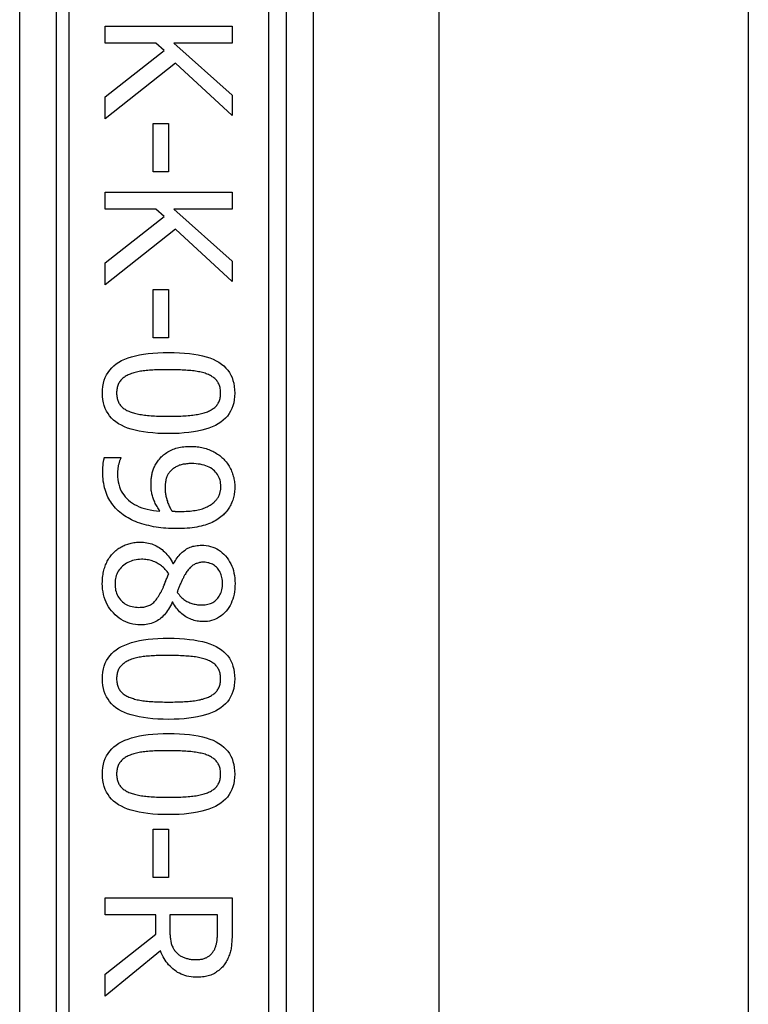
# Model space of a CAD drawing. Header units: inches. Extents: x 5 to 161, y 9 to 87.
# Tile 92 of 195: x 33.848 to 34.638, y 41.226 to 42.295. Entities that reach past the tile are written whole.
import ezdxf

# ---------------------------------------------------------------- set-up
doc = ezdxf.new("R2010")
doc.units = ezdxf.units.IN
doc.header["$MEASUREMENT"] = 0
doc.layers.add('Visible Edges(ANSI)', color=7, linetype='Continuous', lineweight=25)
doc.layers.add('Visible Tangent Edges(ANSI)', color=7, linetype='Continuous', lineweight=25)

msp = doc.modelspace()

# ---------------------------------------------------------------- linework, layer by layer
at = {"layer": 'Visible Edges(ANSI)'}
for p, q in [((34.1373, 41.0246), (34.1373, 42.5246)), ((34.1661, 42.4045), (34.1661, 41.1447)), ((34.3025, 42.3901), (34.3025, 41.1591)), ((34.6385, 42.3901), (34.6385, 41.1591)), ((33.9406, 42.2878), (34.0784, 42.2878)), ((33.9406, 42.2695), (33.9406, 42.2878)), ((34.0784, 42.2878), (34.0784, 42.2695)), ((33.9956, 42.2695), (33.9406, 42.2695)), ((33.9406, 42.2111), (34.0047, 42.2615)), ((34.0047, 42.2615), (33.9956, 42.2695)), ((34.015, 42.2695), (34.0784, 42.213)), ((34.0784, 42.2695), (34.015, 42.2695)), ((34.0168, 42.2478), (33.9406, 42.1873)), ((34.0784, 42.1907), (34.0168, 42.2478)), ((33.9406, 42.1873), (33.9406, 42.2111)), ((34.0784, 42.213), (34.0784, 42.1907)), ((33.9925, 42.182), (34.0092, 42.182)), ((33.9925, 42.1298), (33.9925, 42.182)), ((34.0092, 42.182), (34.0092, 42.1298)), ((34.0092, 42.1298), (33.9925, 42.1298)), ((33.9406, 42.1076), (34.0784, 42.1076)), ((33.9406, 42.0893), (33.9406, 42.1076)), ((34.0784, 42.1076), (34.0784, 42.0893)), ((33.9956, 42.0893), (33.9406, 42.0893)), ((33.9406, 42.0309), (34.0047, 42.0813)), ((34.0047, 42.0813), (33.9956, 42.0893)), ((34.015, 42.0893), (34.0784, 42.0328)), ((34.0784, 42.0893), (34.015, 42.0893)), ((34.0168, 42.0675), (33.9406, 42.0071)), ((34.0784, 42.0105), (34.0168, 42.0675)), ((33.9406, 42.0071), (33.9406, 42.0309)), ((34.0784, 42.0328), (34.0784, 42.0105)), ((33.9925, 42.0018), (34.0092, 42.0018)), ((33.9925, 41.9496), (33.9925, 42.0018)), ((34.0092, 42.0018), (34.0092, 41.9496)), ((34.0092, 41.9496), (33.9925, 41.9496)), ((33.9398, 41.8197), (33.9575, 41.8197)), ((33.9575, 41.8197), (33.9575, 41.8189)), ((34.0141, 41.7044), (34.0147, 41.7044)), ((34.0139, 41.6624), (34.0134, 41.6624)), ((33.9925, 41.416), (34.0092, 41.416)), ((33.9925, 41.3638), (33.9925, 41.416)), ((34.0092, 41.416), (34.0092, 41.3638)), ((34.0092, 41.3638), (33.9925, 41.3638)), ((33.9406, 41.3416), (34.0784, 41.3416)), ((33.9406, 41.3233), (33.9406, 41.3416)), ((34.0784, 41.3416), (34.0784, 41.3061)), ((33.9954, 41.3233), (33.9406, 41.3233)), ((33.9954, 41.3023), (33.9954, 41.3233)), ((34.0625, 41.3233), (34.0107, 41.3233)), ((34.0107, 41.3233), (34.0107, 41.3072)), ((34.0625, 41.3051), (34.0625, 41.3233)), ((33.9406, 41.2587), (33.9954, 41.3023)), ((34.0005, 41.284), (33.9406, 41.235)), ((33.9406, 41.235), (33.9406, 41.2587))]:
    msp.add_line(p, q, dxfattribs=at)
at = {"layer": 'Visible Edges(ANSI)', "flags": 128}
for points in [[(33.9377, 41.8895), (33.9378, 41.8932), (33.9381, 41.8968), (33.9388, 41.9002), (33.9396, 41.9034), (33.9407, 41.9064), (33.9421, 41.9093), (33.9437, 41.912), (33.9455, 41.9145), (33.9476, 41.9169), (33.9499, 41.9191), (33.9525, 41.9211), (33.9554, 41.923), (33.9584, 41.9247), (33.9618, 41.9262), (33.9654, 41.9276), (33.9692, 41.9289), (33.9733, 41.93), (33.9777, 41.931), (33.9823, 41.9318), (33.9872, 41.9325), (33.9924, 41.933), (33.9978, 41.9333), (34.0034, 41.9336), (34.0093, 41.9336)], [(34.0093, 41.9336), (34.0154, 41.9336), (34.0212, 41.9333), (34.0267, 41.933), (34.032, 41.9324), (34.0369, 41.9318), (34.0416, 41.931), (34.046, 41.93), (34.0502, 41.9289), (34.054, 41.9276), (34.0576, 41.9262), (34.0609, 41.9246), (34.0639, 41.9229), (34.0667, 41.921), (34.0692, 41.919), (34.0714, 41.9167), (34.0735, 41.9144), (34.0753, 41.9118), (34.0768, 41.9091), (34.0782, 41.9063), (34.0792, 41.9033), (34.0801, 41.9001), (34.0807, 41.8967), (34.081, 41.8932), (34.0811, 41.8895)], [(33.9678, 41.9102), (33.9666, 41.9097), (33.9655, 41.9092), (33.9644, 41.9087), (33.9634, 41.9082), (33.9624, 41.9076), (33.9615, 41.9069), (33.9606, 41.9063), (33.9597, 41.9056), (33.9589, 41.9049), (33.9582, 41.9041), (33.9575, 41.9034), (33.9568, 41.9025), (33.9562, 41.9017), (33.9556, 41.9008), (33.9551, 41.8999), (33.9547, 41.8989), (33.9543, 41.8979), (33.9539, 41.8968), (33.9536, 41.8957), (33.9534, 41.8946), (33.9532, 41.8934), (33.9531, 41.8921), (33.953, 41.8909), (33.953, 41.8895)], [(34.0093, 41.9149), (34.007, 41.9149), (34.0046, 41.9149), (34.0024, 41.9148), (34.0002, 41.9148), (33.9981, 41.9147), (33.996, 41.9147), (33.994, 41.9146), (33.9921, 41.9145), (33.9903, 41.9144), (33.9885, 41.9143), (33.9868, 41.9141), (33.9851, 41.914), (33.9835, 41.9138), (33.9819, 41.9136), (33.9804, 41.9134), (33.9789, 41.9132), (33.9774, 41.9129), (33.9759, 41.9126), (33.9745, 41.9123), (33.9731, 41.9119), (33.9717, 41.9115), (33.9704, 41.9111), (33.9691, 41.9107), (33.9678, 41.9102)], [(34.0513, 41.9101), (34.0501, 41.9105), (34.0489, 41.911), (34.0476, 41.9114), (34.0462, 41.9117), (34.0448, 41.9121), (34.0434, 41.9124), (34.0419, 41.9127), (34.0403, 41.913), (34.0387, 41.9133), (34.037, 41.9135), (34.0353, 41.9137), (34.0336, 41.9139), (34.0318, 41.914), (34.0299, 41.9142), (34.028, 41.9143), (34.0261, 41.9144), (34.0242, 41.9145), (34.0222, 41.9146), (34.0201, 41.9147), (34.018, 41.9148), (34.0159, 41.9148), (34.0138, 41.9149), (34.0116, 41.9149), (34.0093, 41.9149)], [(34.0658, 41.8895), (34.0658, 41.8908), (34.0657, 41.892), (34.0656, 41.8932), (34.0654, 41.8944), (34.0652, 41.8955), (34.0649, 41.8966), (34.0646, 41.8976), (34.0642, 41.8986), (34.0638, 41.8996), (34.0633, 41.9005), (34.0628, 41.9014), (34.0622, 41.9022), (34.0616, 41.903), (34.0609, 41.9038), (34.0602, 41.9046), (34.0594, 41.9053), (34.0586, 41.906), (34.0577, 41.9067), (34.0568, 41.9073), (34.0558, 41.9079), (34.0547, 41.9085), (34.0537, 41.9091), (34.0525, 41.9096), (34.0513, 41.9101)], [(34.0095, 41.8455), (34.0034, 41.8456), (33.9976, 41.8458), (33.9922, 41.8462), (33.9869, 41.8467), (33.982, 41.8474), (33.9773, 41.8482), (33.9729, 41.8492), (33.9688, 41.8503), (33.9649, 41.8516), (33.9614, 41.853), (33.9581, 41.8546), (33.955, 41.8563), (33.9522, 41.8582), (33.9497, 41.8602), (33.9474, 41.8624), (33.9454, 41.8648), (33.9436, 41.8673), (33.942, 41.87), (33.9407, 41.8729), (33.9396, 41.8759), (33.9387, 41.879), (33.9381, 41.8824), (33.9378, 41.8859), (33.9377, 41.8895)], [(33.953, 41.8895), (33.953, 41.8883), (33.9531, 41.8871), (33.9532, 41.8859), (33.9534, 41.8848), (33.9536, 41.8837), (33.9539, 41.8826), (33.9542, 41.8816), (33.9546, 41.8806), (33.955, 41.8796), (33.9555, 41.8787), (33.956, 41.8778), (33.9566, 41.877), (33.9572, 41.8762), (33.9579, 41.8754), (33.9586, 41.8746), (33.9594, 41.8739), (33.9602, 41.8732), (33.9611, 41.8725), (33.9621, 41.8719), (33.963, 41.8713), (33.9641, 41.8707), (33.9652, 41.8702), (33.9663, 41.8697), (33.9675, 41.8692)], [(34.0811, 41.8895), (34.081, 41.8858), (34.0807, 41.8823), (34.08, 41.879), (34.0792, 41.8758), (34.078, 41.8727), (34.0767, 41.8699), (34.0751, 41.8672), (34.0732, 41.8646), (34.0711, 41.8623), (34.0687, 41.8601), (34.0661, 41.8581), (34.0633, 41.8562), (34.0602, 41.8545), (34.0568, 41.8529), (34.0532, 41.8515), (34.0494, 41.8503), (34.0453, 41.8492), (34.0409, 41.8482), (34.0363, 41.8474), (34.0314, 41.8467), (34.0263, 41.8462), (34.0209, 41.8458), (34.0153, 41.8456), (34.0095, 41.8455)], [(34.0516, 41.8693), (34.0527, 41.8698), (34.0538, 41.8703), (34.0549, 41.8709), (34.0559, 41.8714), (34.0568, 41.872), (34.0577, 41.8726), (34.0586, 41.8733), (34.0594, 41.874), (34.0602, 41.8747), (34.0609, 41.8754), (34.0616, 41.8762), (34.0622, 41.877), (34.0628, 41.8778), (34.0633, 41.8787), (34.0638, 41.8796), (34.0642, 41.8805), (34.0646, 41.8815), (34.0649, 41.8825), (34.0652, 41.8836), (34.0654, 41.8847), (34.0656, 41.8859), (34.0657, 41.887), (34.0658, 41.8883), (34.0658, 41.8895)], [(33.9675, 41.8692), (33.9686, 41.8688), (33.9698, 41.8684), (33.9711, 41.868), (33.9724, 41.8676), (33.9738, 41.8673), (33.9752, 41.8669), (33.9767, 41.8666), (33.9782, 41.8663), (33.9798, 41.8661), (33.9814, 41.8658), (33.9831, 41.8656), (33.9848, 41.8654), (33.9866, 41.8652), (33.9884, 41.8651), (33.9903, 41.8649), (33.9922, 41.8648), (33.9942, 41.8647), (33.9962, 41.8646), (33.9983, 41.8645), (34.0004, 41.8644), (34.0026, 41.8644), (34.0048, 41.8643), (34.0071, 41.8643), (34.0095, 41.8643)], [(34.0095, 41.8643), (34.0118, 41.8643), (34.0141, 41.8643), (34.0163, 41.8644), (34.0185, 41.8644), (34.0206, 41.8645), (34.0227, 41.8646), (34.0247, 41.8647), (34.0267, 41.8648), (34.0286, 41.8649), (34.0305, 41.8651), (34.0323, 41.8652), (34.0341, 41.8654), (34.0358, 41.8656), (34.0375, 41.8658), (34.0391, 41.8661), (34.0407, 41.8663), (34.0422, 41.8666), (34.0437, 41.867), (34.0451, 41.8673), (34.0465, 41.8677), (34.0478, 41.868), (34.0491, 41.8684), (34.0504, 41.8689), (34.0516, 41.8693)], [(33.9984, 41.8167), (33.9994, 41.8179), (34.0004, 41.8191), (34.0014, 41.8202), (34.0025, 41.8212), (34.0037, 41.8223), (34.0048, 41.8232), (34.0061, 41.8241), (34.0073, 41.825), (34.0086, 41.8258), (34.01, 41.8265), (34.0113, 41.8272), (34.0128, 41.8279), (34.0142, 41.8285), (34.0157, 41.8291), (34.0173, 41.8296), (34.0189, 41.83), (34.0206, 41.8304), (34.0223, 41.8307), (34.024, 41.831), (34.0259, 41.8313), (34.0277, 41.8315), (34.0296, 41.8316), (34.0316, 41.8317), (34.0336, 41.8317)], [(34.0336, 41.8317), (34.0353, 41.8317), (34.0371, 41.8316), (34.0388, 41.8315), (34.0405, 41.8313), (34.0421, 41.8311), (34.0437, 41.8308), (34.0453, 41.8305), (34.0469, 41.8302), (34.0485, 41.8297), (34.05, 41.8293), (34.0515, 41.8288), (34.053, 41.8282), (34.0545, 41.8276), (34.0559, 41.827), (34.0573, 41.8263), (34.0586, 41.8256), (34.0599, 41.8249), (34.0612, 41.8241), (34.0625, 41.8233), (34.0637, 41.8225), (34.0649, 41.8216), (34.066, 41.8207), (34.0671, 41.8197), (34.0682, 41.8187)], [(33.9379, 41.8041), (33.9379, 41.8047), (33.9379, 41.8054), (33.9379, 41.806), (33.9379, 41.8066), (33.9379, 41.8073), (33.938, 41.8079), (33.938, 41.8086), (33.9381, 41.8092), (33.9381, 41.8099), (33.9382, 41.8106), (33.9382, 41.8113), (33.9383, 41.812), (33.9383, 41.8127), (33.9384, 41.8134), (33.9385, 41.814), (33.9386, 41.8147), (33.9387, 41.8154), (33.9388, 41.816), (33.939, 41.8167), (33.9391, 41.8173), (33.9393, 41.8179), (33.9394, 41.8185), (33.9396, 41.8191), (33.9398, 41.8197)], [(33.9575, 41.8189), (33.9573, 41.8184), (33.9571, 41.818), (33.9569, 41.8175), (33.9567, 41.817), (33.9564, 41.8165), (33.9562, 41.8159), (33.956, 41.8152), (33.9558, 41.8146), (33.9556, 41.8139), (33.9554, 41.8132), (33.9552, 41.8124), (33.955, 41.8116), (33.9548, 41.8108), (33.9547, 41.81), (33.9545, 41.8091), (33.9544, 41.8083), (33.9542, 41.8075), (33.9541, 41.8067), (33.9541, 41.8058), (33.954, 41.805), (33.9539, 41.8042), (33.9539, 41.8033), (33.9539, 41.8025), (33.9538, 41.8017)], [(33.9903, 41.7902), (33.9903, 41.7914), (33.9903, 41.7927), (33.9904, 41.7939), (33.9904, 41.7951), (33.9905, 41.7963), (33.9907, 41.7974), (33.9908, 41.7986), (33.991, 41.7997), (33.9912, 41.8008), (33.9914, 41.8019), (33.9917, 41.803), (33.9919, 41.8041), (33.9922, 41.8051), (33.9926, 41.8062), (33.993, 41.8072), (33.9934, 41.8083), (33.9939, 41.8093), (33.9944, 41.8104), (33.9949, 41.8114), (33.9956, 41.8125), (33.9962, 41.8136), (33.9969, 41.8146), (33.9976, 41.8157), (33.9984, 41.8167)], [(34.0344, 41.8129), (34.0329, 41.8129), (34.0315, 41.8129), (34.0302, 41.8128), (34.0289, 41.8127), (34.0276, 41.8125), (34.0264, 41.8124), (34.0252, 41.8122), (34.0241, 41.8119), (34.023, 41.8117), (34.022, 41.8114), (34.021, 41.8111), (34.02, 41.8107), (34.0191, 41.8103), (34.0182, 41.8099), (34.0173, 41.8094), (34.0164, 41.8089), (34.0156, 41.8084), (34.0148, 41.8078), (34.014, 41.8072), (34.0132, 41.8065), (34.0125, 41.8058), (34.0117, 41.8051), (34.011, 41.8044), (34.0104, 41.8036)], [(34.0661, 41.788), (34.066, 41.7899), (34.0658, 41.7917), (34.0656, 41.7934), (34.0652, 41.7951), (34.0647, 41.7967), (34.064, 41.7983), (34.0633, 41.7997), (34.0625, 41.8012), (34.0615, 41.8025), (34.0604, 41.8038), (34.0592, 41.805), (34.0579, 41.8062), (34.0565, 41.8073), (34.055, 41.8082), (34.0534, 41.8091), (34.0517, 41.8099), (34.0499, 41.8106), (34.048, 41.8112), (34.0459, 41.8118), (34.0438, 41.8122), (34.0416, 41.8125), (34.0393, 41.8127), (34.0369, 41.8129), (34.0344, 41.8129)], [(34.0682, 41.8187), (34.0692, 41.8178), (34.0702, 41.8168), (34.0711, 41.8157), (34.072, 41.8147), (34.0728, 41.8135), (34.0737, 41.8124), (34.0744, 41.8112), (34.0752, 41.81), (34.0759, 41.8087), (34.0765, 41.8074), (34.0772, 41.8061), (34.0777, 41.8047), (34.0783, 41.8033), (34.0788, 41.8019), (34.0792, 41.8006), (34.0796, 41.7992), (34.08, 41.7978), (34.0803, 41.7964), (34.0806, 41.795), (34.0808, 41.7936), (34.0809, 41.7922), (34.0811, 41.7907), (34.0811, 41.7893), (34.0811, 41.7879)], [(33.9599, 41.7575), (33.9581, 41.7589), (33.9564, 41.7603), (33.9548, 41.7617), (33.9533, 41.7632), (33.9518, 41.7647), (33.9504, 41.7663), (33.9491, 41.7679), (33.9478, 41.7696), (33.9467, 41.7713), (33.9455, 41.773), (33.9445, 41.7748), (33.9435, 41.7766), (33.9426, 41.7785), (33.9418, 41.7805), (33.9411, 41.7825), (33.9404, 41.7847), (33.9398, 41.7868), (33.9393, 41.7891), (33.9389, 41.7914), (33.9385, 41.7938), (33.9382, 41.7963), (33.938, 41.7988), (33.9379, 41.8014), (33.9379, 41.8041)], [(33.9538, 41.8017), (33.9539, 41.7987), (33.9542, 41.7958), (33.9546, 41.7931), (33.9552, 41.7905), (33.9559, 41.7879), (33.9568, 41.7855), (33.9579, 41.7832), (33.9592, 41.781), (33.9606, 41.7789), (33.9621, 41.7769), (33.9639, 41.775), (33.9658, 41.7732), (33.9679, 41.7716), (33.9701, 41.77), (33.9724, 41.7686), (33.9749, 41.7673), (33.9775, 41.7662), (33.9803, 41.7651), (33.9832, 41.7642), (33.9862, 41.7634), (33.9894, 41.7627), (33.9928, 41.7622), (33.9962, 41.7618), (33.9999, 41.7615)], [(34.0104, 41.8036), (34.0099, 41.803), (34.0094, 41.8023), (34.009, 41.8017), (34.0086, 41.8011), (34.0083, 41.8004), (34.0079, 41.7998), (34.0076, 41.7991), (34.0073, 41.7984), (34.0071, 41.7977), (34.0069, 41.797), (34.0067, 41.7963), (34.0065, 41.7956), (34.0063, 41.7948), (34.0062, 41.7941), (34.0061, 41.7933), (34.006, 41.7925), (34.0059, 41.7918), (34.0058, 41.791), (34.0057, 41.7902), (34.0057, 41.7894), (34.0056, 41.7885), (34.0056, 41.7877), (34.0056, 41.7869), (34.0056, 41.786)], [(33.9999, 41.7615), (33.999, 41.7627), (33.9983, 41.7639), (33.9975, 41.7651), (33.9968, 41.7663), (33.9961, 41.7675), (33.9955, 41.7687), (33.9949, 41.7698), (33.9944, 41.771), (33.9939, 41.7721), (33.9934, 41.7733), (33.9929, 41.7744), (33.9925, 41.7755), (33.9922, 41.7767), (33.9918, 41.7778), (33.9915, 41.779), (33.9913, 41.7801), (33.991, 41.7813), (33.9908, 41.7825), (33.9906, 41.7838), (33.9905, 41.785), (33.9904, 41.7863), (33.9903, 41.7875), (33.9903, 41.7888), (33.9903, 41.7902)], [(34.0056, 41.786), (34.0056, 41.785), (34.0056, 41.784), (34.0057, 41.783), (34.0058, 41.782), (34.0059, 41.7809), (34.0061, 41.7799), (34.0063, 41.7788), (34.0065, 41.7777), (34.0067, 41.7766), (34.007, 41.7755), (34.0073, 41.7744), (34.0076, 41.7733), (34.008, 41.7722), (34.0083, 41.7711), (34.0087, 41.77), (34.0091, 41.7689), (34.0096, 41.7679), (34.01, 41.7669), (34.0105, 41.7659), (34.011, 41.765), (34.0115, 41.764), (34.012, 41.7631), (34.0126, 41.7622), (34.0131, 41.7613)], [(34.0583, 41.7707), (34.059, 41.7714), (34.0597, 41.7721), (34.0603, 41.7727), (34.0609, 41.7734), (34.0615, 41.7741), (34.062, 41.7748), (34.0625, 41.7755), (34.063, 41.7762), (34.0634, 41.7768), (34.0638, 41.7775), (34.0641, 41.7782), (34.0644, 41.7789), (34.0647, 41.7796), (34.0649, 41.7803), (34.0651, 41.7811), (34.0653, 41.7818), (34.0655, 41.7825), (34.0657, 41.7833), (34.0658, 41.7841), (34.0659, 41.7848), (34.066, 41.7856), (34.066, 41.7864), (34.0661, 41.7872), (34.0661, 41.788)], [(34.0811, 41.7879), (34.0811, 41.7864), (34.0811, 41.7848), (34.0809, 41.7833), (34.0808, 41.7818), (34.0806, 41.7803), (34.0804, 41.7789), (34.0801, 41.7775), (34.0797, 41.7761), (34.0794, 41.7747), (34.0789, 41.7733), (34.0785, 41.772), (34.078, 41.7707), (34.0774, 41.7695), (34.0768, 41.7682), (34.0762, 41.767), (34.0755, 41.7658), (34.0748, 41.7647), (34.0741, 41.7635), (34.0733, 41.7624), (34.0725, 41.7613), (34.0716, 41.7603), (34.0707, 41.7593), (34.0697, 41.7583), (34.0688, 41.7573)], [(34.0219, 41.761), (34.0241, 41.761), (34.0264, 41.7611), (34.0285, 41.7612), (34.0306, 41.7613), (34.0326, 41.7615), (34.0345, 41.7617), (34.0364, 41.7619), (34.0382, 41.7622), (34.0399, 41.7625), (34.0416, 41.7628), (34.0431, 41.7632), (34.0446, 41.7636), (34.0461, 41.764), (34.0475, 41.7645), (34.0488, 41.765), (34.0501, 41.7655), (34.0513, 41.7661), (34.0524, 41.7666), (34.0536, 41.7673), (34.0546, 41.7679), (34.0556, 41.7686), (34.0565, 41.7693), (34.0574, 41.77), (34.0583, 41.7707)], [(34.0131, 41.7613), (34.0134, 41.7613), (34.0136, 41.7613), (34.0139, 41.7613), (34.0141, 41.7613), (34.0144, 41.7613), (34.0147, 41.7612), (34.015, 41.7612), (34.0154, 41.7612), (34.0157, 41.7612), (34.016, 41.7612), (34.0164, 41.7611), (34.0168, 41.7611), (34.0172, 41.7611), (34.0175, 41.7611), (34.0179, 41.7611), (34.0184, 41.7611), (34.0188, 41.761), (34.0192, 41.761), (34.0196, 41.761), (34.02, 41.761), (34.0205, 41.761), (34.0209, 41.761), (34.0214, 41.761), (34.0219, 41.761)], [(34.0177, 41.7424), (34.0149, 41.7424), (34.0121, 41.7425), (34.0093, 41.7426), (34.0065, 41.7428), (34.0038, 41.743), (34.0011, 41.7433), (33.9984, 41.7437), (33.9957, 41.7441), (33.9931, 41.7445), (33.9905, 41.745), (33.9879, 41.7456), (33.9853, 41.7462), (33.9828, 41.7469), (33.9804, 41.7476), (33.978, 41.7484), (33.9757, 41.7492), (33.9735, 41.7501), (33.9713, 41.751), (33.9692, 41.7519), (33.9672, 41.753), (33.9653, 41.754), (33.9634, 41.7552), (33.9616, 41.7563), (33.9599, 41.7575)], [(34.0688, 41.7573), (34.0675, 41.7562), (34.0661, 41.755), (34.0647, 41.754), (34.0632, 41.7529), (34.0616, 41.7519), (34.06, 41.751), (34.0583, 41.7501), (34.0565, 41.7492), (34.0547, 41.7484), (34.0528, 41.7477), (34.0509, 41.7469), (34.0489, 41.7463), (34.0468, 41.7456), (34.0446, 41.7451), (34.0423, 41.7446), (34.04, 41.7441), (34.0375, 41.7437), (34.0349, 41.7433), (34.0323, 41.743), (34.0296, 41.7428), (34.0267, 41.7426), (34.0238, 41.7425), (34.0208, 41.7424), (34.0177, 41.7424)], [(33.9493, 41.7159), (33.9502, 41.7168), (33.9512, 41.7178), (33.9522, 41.7186), (33.9532, 41.7195), (33.9543, 41.7203), (33.9554, 41.721), (33.9565, 41.7217), (33.9576, 41.7224), (33.9588, 41.723), (33.96, 41.7236), (33.9612, 41.7242), (33.9624, 41.7247), (33.9637, 41.7252), (33.965, 41.7256), (33.9663, 41.726), (33.9676, 41.7264), (33.9689, 41.7267), (33.9703, 41.727), (33.9716, 41.7272), (33.973, 41.7274), (33.9744, 41.7275), (33.9758, 41.7276), (33.9772, 41.7277), (33.9786, 41.7277)], [(33.9786, 41.7277), (33.9805, 41.7277), (33.9823, 41.7276), (33.9841, 41.7274), (33.9859, 41.7271), (33.9876, 41.7267), (33.9894, 41.7262), (33.9911, 41.7257), (33.9927, 41.7251), (33.9944, 41.7244), (33.996, 41.7236), (33.9976, 41.7227), (33.9992, 41.7218), (34.0007, 41.7207), (34.0022, 41.7196), (34.0036, 41.7184), (34.005, 41.7172), (34.0063, 41.7158), (34.0076, 41.7144), (34.0088, 41.7129), (34.01, 41.7114), (34.0111, 41.7098), (34.0122, 41.708), (34.0132, 41.7063), (34.0141, 41.7044)], [(33.9374, 41.6828), (33.9375, 41.6845), (33.9375, 41.6862), (33.9376, 41.6879), (33.9378, 41.6895), (33.938, 41.6911), (33.9382, 41.6927), (33.9385, 41.6942), (33.9388, 41.6957), (33.9392, 41.6972), (33.9396, 41.6987), (33.94, 41.7001), (33.9405, 41.7015), (33.941, 41.7029), (33.9416, 41.7043), (33.9422, 41.7056), (33.9428, 41.7069), (33.9435, 41.7081), (33.9442, 41.7094), (33.945, 41.7105), (33.9458, 41.7117), (33.9466, 41.7128), (33.9474, 41.7139), (33.9483, 41.7149), (33.9493, 41.7159)], [(34.0147, 41.7044), (34.0157, 41.7061), (34.0167, 41.7076), (34.0177, 41.7091), (34.0188, 41.7106), (34.0198, 41.712), (34.0209, 41.7132), (34.022, 41.7145), (34.0231, 41.7156), (34.0242, 41.7167), (34.0253, 41.7177), (34.0265, 41.7186), (34.0277, 41.7195), (34.0289, 41.7203), (34.0301, 41.721), (34.0314, 41.7216), (34.0327, 41.7222), (34.0341, 41.7227), (34.0356, 41.7232), (34.037, 41.7235), (34.0386, 41.7238), (34.0402, 41.7241), (34.0418, 41.7242), (34.0435, 41.7243), (34.0452, 41.7244)], [(34.0452, 41.7244), (34.0477, 41.7243), (34.0502, 41.7241), (34.0526, 41.7237), (34.055, 41.7231), (34.0572, 41.7223), (34.0594, 41.7215), (34.0616, 41.7204), (34.0636, 41.7192), (34.0656, 41.7178), (34.0675, 41.7162), (34.0693, 41.7145), (34.0711, 41.7127), (34.0728, 41.7107), (34.0743, 41.7086), (34.0756, 41.7064), (34.0769, 41.7041), (34.0779, 41.7018), (34.0789, 41.6993), (34.0797, 41.6968), (34.0803, 41.6942), (34.0808, 41.6915), (34.0812, 41.6887), (34.0814, 41.6858), (34.0815, 41.6828)], [(33.98, 41.7091), (33.9779, 41.709), (33.9759, 41.7089), (33.974, 41.7086), (33.9721, 41.7082), (33.9703, 41.7078), (33.9686, 41.7072), (33.9669, 41.7065), (33.9652, 41.7057), (33.9637, 41.7048), (33.9622, 41.7039), (33.9607, 41.7028), (33.9593, 41.7015), (33.958, 41.7003), (33.9568, 41.6989), (33.9558, 41.6975), (33.9548, 41.6961), (33.9539, 41.6946), (33.9532, 41.693), (33.9526, 41.6914), (33.9521, 41.6898), (33.9517, 41.6881), (33.9514, 41.6863), (33.9512, 41.6845), (33.9512, 41.6826)], [(34.0095, 41.6933), (34.0086, 41.6946), (34.0077, 41.6958), (34.0068, 41.6969), (34.0058, 41.698), (34.0048, 41.6991), (34.0038, 41.7001), (34.0028, 41.701), (34.0017, 41.7019), (34.0005, 41.7028), (33.9994, 41.7036), (33.9982, 41.7043), (33.997, 41.705), (33.9957, 41.7057), (33.9944, 41.7063), (33.9931, 41.7068), (33.9917, 41.7073), (33.9904, 41.7077), (33.989, 41.7081), (33.9875, 41.7084), (33.9861, 41.7086), (33.9846, 41.7088), (33.9831, 41.709), (33.9815, 41.7091), (33.98, 41.7091)], [(34.0473, 41.7058), (34.0462, 41.7058), (34.0451, 41.7058), (34.044, 41.7056), (34.043, 41.7055), (34.042, 41.7053), (34.041, 41.705), (34.0401, 41.7047), (34.0391, 41.7044), (34.0383, 41.704), (34.0374, 41.7036), (34.0366, 41.7031), (34.0358, 41.7026), (34.035, 41.702), (34.0342, 41.7014), (34.0334, 41.7007), (34.0327, 41.7), (34.032, 41.6992), (34.0312, 41.6984), (34.0305, 41.6976), (34.0298, 41.6967), (34.0292, 41.6958), (34.0285, 41.6948), (34.0279, 41.6937), (34.0272, 41.6927)], [(34.0679, 41.683), (34.0678, 41.6846), (34.0677, 41.6862), (34.0675, 41.6878), (34.0672, 41.6893), (34.0669, 41.6907), (34.0665, 41.6921), (34.066, 41.6934), (34.0654, 41.6947), (34.0648, 41.696), (34.064, 41.6972), (34.0632, 41.6983), (34.0623, 41.6994), (34.0614, 41.7005), (34.0604, 41.7014), (34.0593, 41.7022), (34.0582, 41.703), (34.057, 41.7037), (34.0558, 41.7042), (34.0545, 41.7047), (34.0532, 41.7051), (34.0518, 41.7054), (34.0504, 41.7057), (34.0489, 41.7058), (34.0473, 41.7058)], [(34.0009, 41.6731), (34.0012, 41.6737), (34.0015, 41.6742), (34.0018, 41.6748), (34.0021, 41.6754), (34.0024, 41.6761), (34.0027, 41.6768), (34.003, 41.6775), (34.0034, 41.6782), (34.0037, 41.679), (34.004, 41.6798), (34.0044, 41.6806), (34.0047, 41.6815), (34.0051, 41.6824), (34.0054, 41.6833), (34.0058, 41.6842), (34.0062, 41.6852), (34.0065, 41.6861), (34.0069, 41.6871), (34.0073, 41.6881), (34.0077, 41.6891), (34.0082, 41.6901), (34.0086, 41.6912), (34.009, 41.6923), (34.0095, 41.6933)], [(34.0272, 41.6927), (34.0269, 41.6922), (34.0267, 41.6917), (34.0264, 41.6911), (34.026, 41.6905), (34.0257, 41.6898), (34.0254, 41.6891), (34.025, 41.6883), (34.0246, 41.6876), (34.0242, 41.6867), (34.0238, 41.6858), (34.0234, 41.6849), (34.0229, 41.684), (34.0225, 41.683), (34.022, 41.682), (34.0216, 41.6811), (34.0212, 41.6801), (34.0208, 41.6792), (34.0205, 41.6783), (34.0201, 41.6774), (34.0198, 41.6766), (34.0195, 41.6757), (34.0192, 41.6749), (34.0189, 41.674), (34.0186, 41.6732)], [(33.979, 41.638), (33.9761, 41.638), (33.9733, 41.6383), (33.9705, 41.6388), (33.9678, 41.6394), (33.9653, 41.6402), (33.9628, 41.6412), (33.9603, 41.6423), (33.958, 41.6437), (33.9557, 41.6452), (33.9535, 41.6469), (33.9514, 41.6487), (33.9494, 41.6508), (33.9475, 41.653), (33.9457, 41.6553), (33.9442, 41.6576), (33.9427, 41.6601), (33.9415, 41.6626), (33.9404, 41.6652), (33.9395, 41.6679), (33.9388, 41.6707), (33.9382, 41.6736), (33.9378, 41.6766), (33.9375, 41.6797), (33.9374, 41.6828)], [(33.9512, 41.6826), (33.9512, 41.6807), (33.9514, 41.6789), (33.9516, 41.6771), (33.9519, 41.6754), (33.9524, 41.6737), (33.9529, 41.6722), (33.9535, 41.6706), (33.9543, 41.6692), (33.9551, 41.6678), (33.956, 41.6664), (33.957, 41.6652), (33.9581, 41.664), (33.9593, 41.6628), (33.9606, 41.6618), (33.962, 41.6609), (33.9634, 41.6601), (33.9648, 41.6593), (33.9664, 41.6587), (33.968, 41.6582), (33.9697, 41.6577), (33.9715, 41.6574), (33.9733, 41.6571), (33.9752, 41.657), (33.9772, 41.6569)], [(33.9772, 41.6569), (33.9786, 41.657), (33.9799, 41.657), (33.9812, 41.6571), (33.9825, 41.6573), (33.9837, 41.6575), (33.9848, 41.6578), (33.9859, 41.6581), (33.987, 41.6584), (33.988, 41.6588), (33.9889, 41.6593), (33.9898, 41.6598), (33.9907, 41.6603), (33.9915, 41.6609), (33.9924, 41.6616), (33.9932, 41.6623), (33.9941, 41.6632), (33.9949, 41.6641), (33.9958, 41.6652), (33.9966, 41.6663), (33.9974, 41.6675), (33.9983, 41.6688), (33.9992, 41.6701), (34, 41.6716), (34.0009, 41.6731)], [(34.0186, 41.6732), (34.0196, 41.6719), (34.0207, 41.6707), (34.0217, 41.6695), (34.0228, 41.6685), (34.0238, 41.6674), (34.0249, 41.6665), (34.0259, 41.6656), (34.027, 41.6648), (34.028, 41.6641), (34.0291, 41.6634), (34.0302, 41.6629), (34.0313, 41.6624), (34.0324, 41.6619), (34.0335, 41.6615), (34.0347, 41.6611), (34.0358, 41.6608), (34.0371, 41.6605), (34.0383, 41.6602), (34.0395, 41.66), (34.0408, 41.6598), (34.0421, 41.6597), (34.0435, 41.6596), (34.0448, 41.6595), (34.0462, 41.6595)], [(34.0462, 41.6595), (34.0477, 41.6595), (34.0492, 41.6597), (34.0506, 41.6599), (34.052, 41.6602), (34.0534, 41.6606), (34.0547, 41.6611), (34.056, 41.6616), (34.0572, 41.6623), (34.0584, 41.663), (34.0595, 41.6638), (34.0606, 41.6647), (34.0617, 41.6657), (34.0627, 41.6668), (34.0636, 41.6679), (34.0644, 41.6691), (34.0651, 41.6704), (34.0658, 41.6717), (34.0663, 41.6731), (34.0668, 41.6746), (34.0672, 41.6761), (34.0675, 41.6777), (34.0677, 41.6794), (34.0678, 41.6811), (34.0679, 41.683)], [(34.0815, 41.6828), (34.0814, 41.6798), (34.0812, 41.6768), (34.0809, 41.6739), (34.0804, 41.6712), (34.0798, 41.6685), (34.079, 41.6659), (34.0781, 41.6635), (34.0771, 41.6611), (34.076, 41.6589), (34.0747, 41.6567), (34.0732, 41.6547), (34.0717, 41.6528), (34.07, 41.6509), (34.0682, 41.6493), (34.0664, 41.6478), (34.0645, 41.6465), (34.0625, 41.6453), (34.0604, 41.6442), (34.0583, 41.6434), (34.0561, 41.6427), (34.0538, 41.6421), (34.0514, 41.6417), (34.0489, 41.6415), (34.0464, 41.6414)], [(34.0134, 41.6624), (34.0124, 41.6604), (34.0114, 41.6586), (34.0104, 41.6567), (34.0094, 41.655), (34.0083, 41.6534), (34.0072, 41.6518), (34.006, 41.6503), (34.0048, 41.6489), (34.0036, 41.6476), (34.0024, 41.6464), (34.0011, 41.6452), (33.9997, 41.6442), (33.9984, 41.6432), (33.9969, 41.6423), (33.9954, 41.6414), (33.9939, 41.6407), (33.9922, 41.6401), (33.9905, 41.6395), (33.9888, 41.639), (33.9869, 41.6386), (33.985, 41.6383), (33.9831, 41.6381), (33.9811, 41.638), (33.979, 41.638)], [(34.0464, 41.6414), (34.0449, 41.6415), (34.0433, 41.6416), (34.0418, 41.6418), (34.0403, 41.642), (34.0387, 41.6424), (34.0372, 41.6428), (34.0357, 41.6433), (34.0342, 41.6438), (34.0326, 41.6445), (34.0311, 41.6452), (34.0296, 41.646), (34.0281, 41.6468), (34.0266, 41.6478), (34.0252, 41.6488), (34.0238, 41.6498), (34.0225, 41.651), (34.0212, 41.6522), (34.02, 41.6534), (34.0189, 41.6548), (34.0178, 41.6562), (34.0167, 41.6576), (34.0157, 41.6592), (34.0148, 41.6607), (34.0139, 41.6624)], [(33.9377, 41.5793), (33.9378, 41.583), (33.9381, 41.5866), (33.9388, 41.59), (33.9396, 41.5932), (33.9407, 41.5962), (33.9421, 41.5991), (33.9437, 41.6018), (33.9455, 41.6043), (33.9476, 41.6067), (33.9499, 41.6089), (33.9525, 41.6109), (33.9554, 41.6128), (33.9584, 41.6145), (33.9618, 41.616), (33.9654, 41.6174), (33.9692, 41.6187), (33.9733, 41.6198), (33.9777, 41.6208), (33.9823, 41.6216), (33.9872, 41.6223), (33.9924, 41.6228), (33.9978, 41.6231), (34.0034, 41.6234), (34.0093, 41.6234)], [(34.0093, 41.6234), (34.0154, 41.6234), (34.0212, 41.6231), (34.0267, 41.6228), (34.032, 41.6222), (34.0369, 41.6216), (34.0416, 41.6207), (34.046, 41.6198), (34.0502, 41.6186), (34.054, 41.6174), (34.0576, 41.616), (34.0609, 41.6144), (34.0639, 41.6127), (34.0667, 41.6108), (34.0692, 41.6087), (34.0714, 41.6065), (34.0735, 41.6042), (34.0753, 41.6016), (34.0768, 41.5989), (34.0782, 41.5961), (34.0792, 41.5931), (34.0801, 41.5899), (34.0807, 41.5865), (34.081, 41.583), (34.0811, 41.5793)], [(33.9678, 41.6), (33.9666, 41.5995), (33.9655, 41.599), (33.9644, 41.5985), (33.9634, 41.5979), (33.9624, 41.5974), (33.9615, 41.5967), (33.9606, 41.5961), (33.9597, 41.5954), (33.9589, 41.5947), (33.9582, 41.5939), (33.9575, 41.5932), (33.9568, 41.5923), (33.9562, 41.5915), (33.9556, 41.5906), (33.9551, 41.5897), (33.9547, 41.5887), (33.9543, 41.5877), (33.9539, 41.5866), (33.9536, 41.5855), (33.9534, 41.5843), (33.9532, 41.5832), (33.9531, 41.5819), (33.953, 41.5806), (33.953, 41.5793)], [(34.0093, 41.6047), (34.007, 41.6047), (34.0046, 41.6047), (34.0024, 41.6046), (34.0002, 41.6046), (33.9981, 41.6045), (33.996, 41.6045), (33.994, 41.6044), (33.9921, 41.6043), (33.9903, 41.6042), (33.9885, 41.6041), (33.9868, 41.6039), (33.9851, 41.6038), (33.9835, 41.6036), (33.9819, 41.6034), (33.9804, 41.6032), (33.9789, 41.603), (33.9774, 41.6027), (33.9759, 41.6024), (33.9745, 41.6021), (33.9731, 41.6017), (33.9717, 41.6013), (33.9704, 41.6009), (33.9691, 41.6005), (33.9678, 41.6)], [(34.0513, 41.5999), (34.0501, 41.6003), (34.0489, 41.6008), (34.0476, 41.6012), (34.0462, 41.6015), (34.0448, 41.6019), (34.0434, 41.6022), (34.0419, 41.6025), (34.0403, 41.6028), (34.0387, 41.6031), (34.037, 41.6033), (34.0353, 41.6035), (34.0336, 41.6037), (34.0318, 41.6038), (34.0299, 41.604), (34.028, 41.6041), (34.0261, 41.6042), (34.0242, 41.6043), (34.0222, 41.6044), (34.0201, 41.6045), (34.018, 41.6046), (34.0159, 41.6046), (34.0138, 41.6047), (34.0116, 41.6047), (34.0093, 41.6047)], [(34.0658, 41.5793), (34.0658, 41.5806), (34.0657, 41.5818), (34.0656, 41.583), (34.0654, 41.5842), (34.0652, 41.5853), (34.0649, 41.5864), (34.0646, 41.5874), (34.0642, 41.5884), (34.0638, 41.5893), (34.0633, 41.5903), (34.0628, 41.5912), (34.0622, 41.592), (34.0616, 41.5928), (34.0609, 41.5936), (34.0602, 41.5944), (34.0594, 41.5951), (34.0586, 41.5958), (34.0577, 41.5965), (34.0568, 41.5971), (34.0558, 41.5977), (34.0547, 41.5983), (34.0537, 41.5989), (34.0525, 41.5994), (34.0513, 41.5999)], [(34.0095, 41.5353), (34.0034, 41.5354), (33.9976, 41.5356), (33.9922, 41.536), (33.9869, 41.5365), (33.982, 41.5372), (33.9773, 41.538), (33.9729, 41.539), (33.9688, 41.5401), (33.9649, 41.5414), (33.9614, 41.5428), (33.9581, 41.5444), (33.955, 41.5461), (33.9522, 41.548), (33.9497, 41.55), (33.9474, 41.5522), (33.9454, 41.5546), (33.9436, 41.5571), (33.942, 41.5598), (33.9407, 41.5627), (33.9396, 41.5657), (33.9387, 41.5688), (33.9381, 41.5722), (33.9378, 41.5757), (33.9377, 41.5793)], [(33.953, 41.5793), (33.953, 41.5781), (33.9531, 41.5769), (33.9532, 41.5757), (33.9534, 41.5746), (33.9536, 41.5735), (33.9539, 41.5724), (33.9542, 41.5714), (33.9546, 41.5704), (33.955, 41.5694), (33.9555, 41.5685), (33.956, 41.5676), (33.9566, 41.5668), (33.9572, 41.566), (33.9579, 41.5652), (33.9586, 41.5644), (33.9594, 41.5637), (33.9602, 41.563), (33.9611, 41.5623), (33.9621, 41.5617), (33.963, 41.5611), (33.9641, 41.5605), (33.9652, 41.56), (33.9663, 41.5595), (33.9675, 41.559)], [(34.0811, 41.5793), (34.081, 41.5756), (34.0807, 41.5721), (34.08, 41.5687), (34.0792, 41.5656), (34.078, 41.5625), (34.0767, 41.5597), (34.0751, 41.557), (34.0732, 41.5544), (34.0711, 41.5521), (34.0687, 41.5499), (34.0661, 41.5479), (34.0633, 41.546), (34.0602, 41.5443), (34.0568, 41.5427), (34.0532, 41.5413), (34.0494, 41.5401), (34.0453, 41.539), (34.0409, 41.538), (34.0363, 41.5372), (34.0314, 41.5365), (34.0263, 41.536), (34.0209, 41.5356), (34.0153, 41.5354), (34.0095, 41.5353)], [(34.0516, 41.5591), (34.0527, 41.5596), (34.0538, 41.5601), (34.0549, 41.5606), (34.0559, 41.5612), (34.0568, 41.5618), (34.0577, 41.5624), (34.0586, 41.5631), (34.0594, 41.5638), (34.0602, 41.5645), (34.0609, 41.5652), (34.0616, 41.566), (34.0622, 41.5668), (34.0628, 41.5676), (34.0633, 41.5685), (34.0638, 41.5694), (34.0642, 41.5703), (34.0646, 41.5713), (34.0649, 41.5723), (34.0652, 41.5734), (34.0654, 41.5745), (34.0656, 41.5757), (34.0657, 41.5768), (34.0658, 41.5781), (34.0658, 41.5793)], [(33.9675, 41.559), (33.9686, 41.5586), (33.9698, 41.5582), (33.9711, 41.5578), (33.9724, 41.5574), (33.9738, 41.557), (33.9752, 41.5567), (33.9767, 41.5564), (33.9782, 41.5561), (33.9798, 41.5559), (33.9814, 41.5556), (33.9831, 41.5554), (33.9848, 41.5552), (33.9866, 41.555), (33.9884, 41.5549), (33.9903, 41.5547), (33.9922, 41.5546), (33.9942, 41.5545), (33.9962, 41.5544), (33.9983, 41.5543), (34.0004, 41.5542), (34.0026, 41.5542), (34.0048, 41.5541), (34.0071, 41.5541), (34.0095, 41.5541)], [(34.0095, 41.5541), (34.0118, 41.5541), (34.0141, 41.5541), (34.0163, 41.5542), (34.0185, 41.5542), (34.0206, 41.5543), (34.0227, 41.5544), (34.0247, 41.5545), (34.0267, 41.5546), (34.0286, 41.5547), (34.0305, 41.5549), (34.0323, 41.555), (34.0341, 41.5552), (34.0358, 41.5554), (34.0375, 41.5556), (34.0391, 41.5559), (34.0407, 41.5561), (34.0422, 41.5564), (34.0437, 41.5567), (34.0451, 41.5571), (34.0465, 41.5574), (34.0478, 41.5578), (34.0491, 41.5582), (34.0504, 41.5587), (34.0516, 41.5591)], [(33.9377, 41.4759), (33.9378, 41.4796), (33.9381, 41.4832), (33.9388, 41.4866), (33.9396, 41.4898), (33.9407, 41.4928), (33.9421, 41.4957), (33.9437, 41.4984), (33.9455, 41.5009), (33.9476, 41.5033), (33.9499, 41.5055), (33.9525, 41.5075), (33.9554, 41.5094), (33.9584, 41.5111), (33.9618, 41.5126), (33.9654, 41.514), (33.9692, 41.5153), (33.9733, 41.5164), (33.9777, 41.5174), (33.9823, 41.5182), (33.9872, 41.5189), (33.9924, 41.5194), (33.9978, 41.5197), (34.0034, 41.52), (34.0093, 41.52)], [(34.0093, 41.52), (34.0154, 41.52), (34.0212, 41.5197), (34.0267, 41.5194), (34.032, 41.5188), (34.0369, 41.5182), (34.0416, 41.5173), (34.046, 41.5164), (34.0502, 41.5152), (34.054, 41.514), (34.0576, 41.5126), (34.0609, 41.511), (34.0639, 41.5093), (34.0667, 41.5074), (34.0692, 41.5053), (34.0714, 41.5031), (34.0735, 41.5008), (34.0753, 41.4982), (34.0768, 41.4955), (34.0782, 41.4927), (34.0792, 41.4897), (34.0801, 41.4865), (34.0807, 41.4831), (34.081, 41.4796), (34.0811, 41.4759)], [(33.9678, 41.4966), (33.9666, 41.4961), (33.9655, 41.4956), (33.9644, 41.4951), (33.9634, 41.4945), (33.9624, 41.494), (33.9615, 41.4933), (33.9606, 41.4927), (33.9597, 41.492), (33.9589, 41.4913), (33.9582, 41.4905), (33.9575, 41.4897), (33.9568, 41.4889), (33.9562, 41.4881), (33.9556, 41.4872), (33.9551, 41.4863), (33.9547, 41.4853), (33.9543, 41.4843), (33.9539, 41.4832), (33.9536, 41.4821), (33.9534, 41.4809), (33.9532, 41.4798), (33.9531, 41.4785), (33.953, 41.4772), (33.953, 41.4759)], [(34.0093, 41.5013), (34.007, 41.5013), (34.0046, 41.5013), (34.0024, 41.5012), (34.0002, 41.5012), (33.9981, 41.5011), (33.996, 41.5011), (33.994, 41.501), (33.9921, 41.5009), (33.9903, 41.5008), (33.9885, 41.5007), (33.9868, 41.5005), (33.9851, 41.5004), (33.9835, 41.5002), (33.9819, 41.5), (33.9804, 41.4998), (33.9789, 41.4996), (33.9774, 41.4993), (33.9759, 41.499), (33.9745, 41.4987), (33.9731, 41.4983), (33.9717, 41.4979), (33.9704, 41.4975), (33.9691, 41.4971), (33.9678, 41.4966)], [(34.0513, 41.4965), (34.0501, 41.4969), (34.0489, 41.4974), (34.0476, 41.4978), (34.0462, 41.4981), (34.0448, 41.4985), (34.0434, 41.4988), (34.0419, 41.4991), (34.0403, 41.4994), (34.0387, 41.4997), (34.037, 41.4999), (34.0353, 41.5001), (34.0336, 41.5003), (34.0318, 41.5004), (34.0299, 41.5006), (34.028, 41.5007), (34.0261, 41.5008), (34.0242, 41.5009), (34.0222, 41.501), (34.0201, 41.5011), (34.018, 41.5012), (34.0159, 41.5012), (34.0138, 41.5012), (34.0116, 41.5013), (34.0093, 41.5013)], [(34.0658, 41.4759), (34.0658, 41.4772), (34.0657, 41.4784), (34.0656, 41.4796), (34.0654, 41.4808), (34.0652, 41.4819), (34.0649, 41.4829), (34.0646, 41.484), (34.0642, 41.485), (34.0638, 41.4859), (34.0633, 41.4869), (34.0628, 41.4878), (34.0622, 41.4886), (34.0616, 41.4894), (34.0609, 41.4902), (34.0602, 41.491), (34.0594, 41.4917), (34.0586, 41.4924), (34.0577, 41.4931), (34.0568, 41.4937), (34.0558, 41.4943), (34.0547, 41.4949), (34.0537, 41.4954), (34.0525, 41.496), (34.0513, 41.4965)], [(34.0095, 41.4319), (34.0034, 41.432), (33.9976, 41.4322), (33.9922, 41.4326), (33.9869, 41.4331), (33.982, 41.4338), (33.9773, 41.4346), (33.9729, 41.4356), (33.9688, 41.4367), (33.9649, 41.438), (33.9614, 41.4394), (33.9581, 41.441), (33.955, 41.4427), (33.9522, 41.4446), (33.9497, 41.4466), (33.9474, 41.4488), (33.9454, 41.4512), (33.9436, 41.4537), (33.942, 41.4564), (33.9407, 41.4592), (33.9396, 41.4623), (33.9387, 41.4654), (33.9381, 41.4688), (33.9378, 41.4723), (33.9377, 41.4759)], [(33.953, 41.4759), (33.953, 41.4747), (33.9531, 41.4735), (33.9532, 41.4723), (33.9534, 41.4712), (33.9536, 41.4701), (33.9539, 41.469), (33.9542, 41.468), (33.9546, 41.467), (33.955, 41.466), (33.9555, 41.4651), (33.956, 41.4642), (33.9566, 41.4634), (33.9572, 41.4626), (33.9579, 41.4618), (33.9586, 41.461), (33.9594, 41.4603), (33.9602, 41.4596), (33.9611, 41.4589), (33.9621, 41.4583), (33.963, 41.4577), (33.9641, 41.4571), (33.9652, 41.4566), (33.9663, 41.4561), (33.9675, 41.4556)], [(34.0811, 41.4759), (34.081, 41.4722), (34.0807, 41.4687), (34.08, 41.4653), (34.0792, 41.4621), (34.078, 41.4591), (34.0767, 41.4563), (34.0751, 41.4536), (34.0732, 41.451), (34.0711, 41.4487), (34.0687, 41.4465), (34.0661, 41.4445), (34.0633, 41.4426), (34.0602, 41.4409), (34.0568, 41.4393), (34.0532, 41.4379), (34.0494, 41.4367), (34.0453, 41.4356), (34.0409, 41.4346), (34.0363, 41.4338), (34.0314, 41.4331), (34.0263, 41.4326), (34.0209, 41.4322), (34.0153, 41.432), (34.0095, 41.4319)], [(34.0516, 41.4557), (34.0527, 41.4562), (34.0538, 41.4567), (34.0549, 41.4572), (34.0559, 41.4578), (34.0568, 41.4584), (34.0577, 41.459), (34.0586, 41.4597), (34.0594, 41.4604), (34.0602, 41.4611), (34.0609, 41.4618), (34.0616, 41.4626), (34.0622, 41.4634), (34.0628, 41.4642), (34.0633, 41.4651), (34.0638, 41.466), (34.0642, 41.4669), (34.0646, 41.4679), (34.0649, 41.4689), (34.0652, 41.47), (34.0654, 41.4711), (34.0656, 41.4723), (34.0657, 41.4734), (34.0658, 41.4747), (34.0658, 41.4759)], [(33.9675, 41.4556), (33.9686, 41.4552), (33.9698, 41.4548), (33.9711, 41.4544), (33.9724, 41.454), (33.9738, 41.4536), (33.9752, 41.4533), (33.9767, 41.453), (33.9782, 41.4527), (33.9798, 41.4525), (33.9814, 41.4522), (33.9831, 41.452), (33.9848, 41.4518), (33.9866, 41.4516), (33.9884, 41.4515), (33.9903, 41.4513), (33.9922, 41.4512), (33.9942, 41.4511), (33.9962, 41.451), (33.9983, 41.4509), (34.0004, 41.4508), (34.0026, 41.4508), (34.0048, 41.4507), (34.0071, 41.4507), (34.0095, 41.4507)], [(34.0095, 41.4507), (34.0118, 41.4507), (34.0141, 41.4507), (34.0163, 41.4508), (34.0185, 41.4508), (34.0206, 41.4509), (34.0227, 41.451), (34.0247, 41.4511), (34.0267, 41.4512), (34.0286, 41.4513), (34.0305, 41.4515), (34.0323, 41.4516), (34.0341, 41.4518), (34.0358, 41.452), (34.0375, 41.4522), (34.0391, 41.4525), (34.0407, 41.4527), (34.0422, 41.453), (34.0437, 41.4533), (34.0451, 41.4537), (34.0465, 41.454), (34.0478, 41.4544), (34.0491, 41.4548), (34.0504, 41.4553), (34.0516, 41.4557)], [(34.0107, 41.3072), (34.0107, 41.3059), (34.0107, 41.3046), (34.0108, 41.3033), (34.0108, 41.3021), (34.0109, 41.3009), (34.011, 41.2997), (34.0112, 41.2985), (34.0113, 41.2973), (34.0115, 41.2962), (34.0117, 41.2951), (34.0119, 41.294), (34.0121, 41.293), (34.0123, 41.2919), (34.0126, 41.2909), (34.013, 41.2899), (34.0133, 41.289), (34.0138, 41.288), (34.0142, 41.2871), (34.0147, 41.2863), (34.0153, 41.2854), (34.0158, 41.2846), (34.0165, 41.2838), (34.0171, 41.283), (34.0178, 41.2823)], [(34.0578, 41.2832), (34.0582, 41.2839), (34.0586, 41.2845), (34.059, 41.2852), (34.0594, 41.2859), (34.0597, 41.2867), (34.06, 41.2874), (34.0603, 41.2882), (34.0606, 41.289), (34.0608, 41.2898), (34.061, 41.2906), (34.0613, 41.2914), (34.0614, 41.2923), (34.0616, 41.2932), (34.0618, 41.2941), (34.0619, 41.295), (34.062, 41.296), (34.0621, 41.297), (34.0622, 41.2981), (34.0623, 41.2992), (34.0624, 41.3003), (34.0624, 41.3014), (34.0625, 41.3026), (34.0625, 41.3038), (34.0625, 41.3051)], [(34.0784, 41.3061), (34.0783, 41.3041), (34.0783, 41.3022), (34.0783, 41.3004), (34.0782, 41.2986), (34.0781, 41.2969), (34.078, 41.2952), (34.0779, 41.2936), (34.0778, 41.292), (34.0776, 41.2905), (34.0775, 41.289), (34.0773, 41.2876), (34.0771, 41.2863), (34.0768, 41.2849), (34.0765, 41.2836), (34.0762, 41.2823), (34.0758, 41.281), (34.0754, 41.2797), (34.0749, 41.2785), (34.0744, 41.2772), (34.0738, 41.2759), (34.0732, 41.2747), (34.0726, 41.2735), (34.0719, 41.2722), (34.0711, 41.271)], [(34.0409, 41.2554), (34.0385, 41.2554), (34.0361, 41.2556), (34.0337, 41.2559), (34.0314, 41.2562), (34.0292, 41.2567), (34.0271, 41.2573), (34.025, 41.258), (34.023, 41.2588), (34.0211, 41.2597), (34.0192, 41.2607), (34.0174, 41.2619), (34.0157, 41.2631), (34.014, 41.2644), (34.0124, 41.2658), (34.0109, 41.2673), (34.0094, 41.2688), (34.0081, 41.2705), (34.0068, 41.2722), (34.0055, 41.2739), (34.0044, 41.2758), (34.0033, 41.2777), (34.0023, 41.2797), (34.0014, 41.2818), (34.0005, 41.284)], [(34.0178, 41.2823), (34.0185, 41.2816), (34.0191, 41.281), (34.0198, 41.2804), (34.0205, 41.2799), (34.0213, 41.2793), (34.022, 41.2788), (34.0228, 41.2783), (34.0236, 41.2779), (34.0244, 41.2775), (34.0252, 41.2771), (34.0261, 41.2767), (34.027, 41.2764), (34.0279, 41.2761), (34.0288, 41.2758), (34.0298, 41.2756), (34.0308, 41.2753), (34.0318, 41.2751), (34.0328, 41.275), (34.0339, 41.2748), (34.0349, 41.2747), (34.036, 41.2746), (34.0372, 41.2745), (34.0383, 41.2745), (34.0395, 41.2745)], [(34.0395, 41.2745), (34.0405, 41.2745), (34.0415, 41.2745), (34.0424, 41.2746), (34.0434, 41.2747), (34.0443, 41.2749), (34.0452, 41.275), (34.0461, 41.2752), (34.0469, 41.2754), (34.0478, 41.2757), (34.0486, 41.276), (34.0494, 41.2763), (34.0502, 41.2766), (34.0509, 41.277), (34.0517, 41.2774), (34.0524, 41.2778), (34.0531, 41.2783), (34.0537, 41.2788), (34.0544, 41.2793), (34.055, 41.2799), (34.0556, 41.2805), (34.0562, 41.2811), (34.0568, 41.2818), (34.0573, 41.2825), (34.0578, 41.2832)], [(34.0711, 41.271), (34.0703, 41.2698), (34.0695, 41.2687), (34.0686, 41.2676), (34.0677, 41.2665), (34.0667, 41.2655), (34.0658, 41.2645), (34.0647, 41.2636), (34.0637, 41.2627), (34.0626, 41.2619), (34.0615, 41.2611), (34.0603, 41.2603), (34.0591, 41.2596), (34.0579, 41.2589), (34.0566, 41.2583), (34.0552, 41.2577), (34.0538, 41.2572), (34.0524, 41.2568), (34.0509, 41.2564), (34.0494, 41.2561), (34.0478, 41.2559), (34.0461, 41.2557), (34.0445, 41.2555), (34.0427, 41.2554), (34.0409, 41.2554)]]:
    msp.add_lwpolyline(points, dxfattribs=at)
at = {"layer": 'Visible Tangent Edges(ANSI)'}
for p, q in [((33.8478, 40.8335), (33.8478, 42.7157)), ((33.8874, 42.5246), (33.8874, 41.0246)), ((33.9013, 41.0246), (33.9013, 42.5246)), ((34.1176, 42.5246), (34.1176, 41.0246))]:
    msp.add_line(p, q, dxfattribs=at)

doc.saveas('drawing.dxf')
